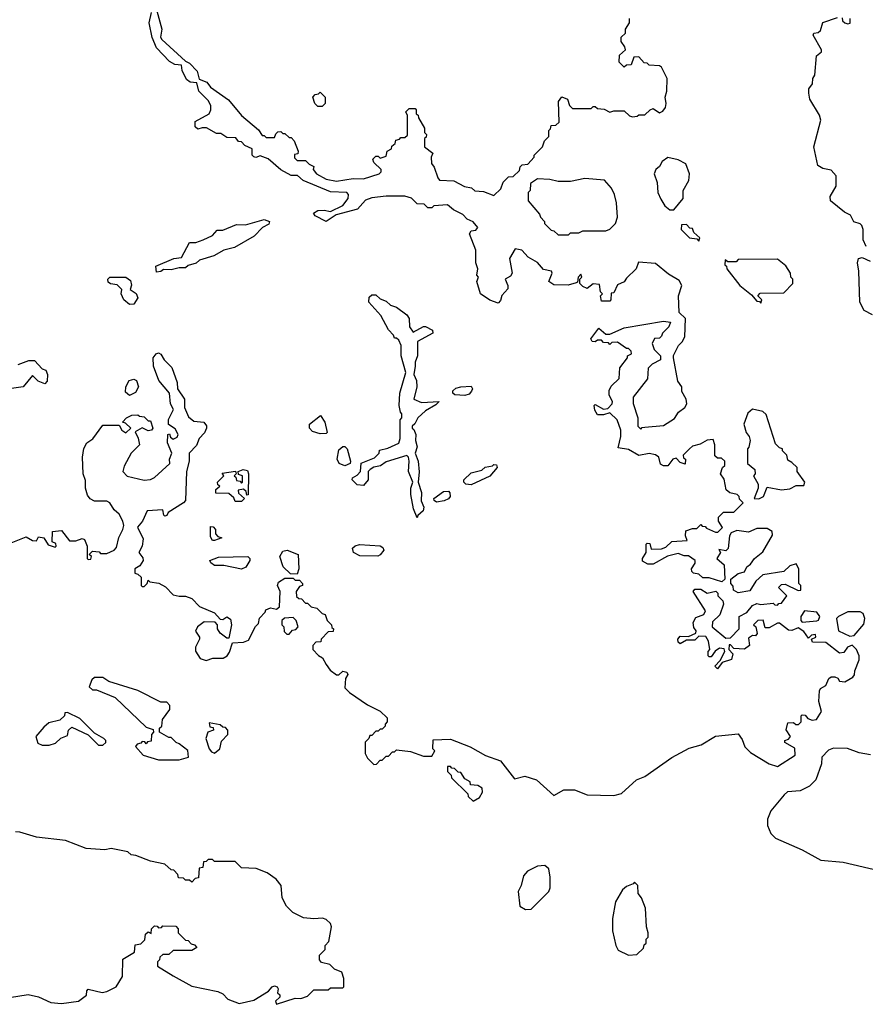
# Model space of a CAD drawing. Extents: x 2348354 to 2479840, y 460476 to 613653.
# Tile 85 of 256: x 2358414 to 2362499, y 544170 to 548930. Entities that reach past the tile are written whole.
import ezdxf

# ---------------------------------------------------------------- set-up
doc = ezdxf.new("R2010")
doc.units = 0

msp = doc.modelspace()

# ---------------------------------------------------------------- linework, layer by layer
at = {"layer": '0CON05XD'}
for points in [[(2359071.1, 548991.1), (2359100, 548885), (2359094.2, 548845), (2359100, 548835), (2359215, 548730), (2359235, 548720), (2359270.7, 548680.7), (2359281.7, 548641.7), (2359318, 548628), (2359335, 548603.3), (2359423, 548543), (2359485, 548467.5), (2359568.3, 548398.3), (2359585, 548370), (2359595, 548370), (2359605, 548360), (2359645, 548360), (2359651.7, 548378.3), (2359661.7, 548388.3), (2359675, 548390), (2359685, 548380), (2359695, 548380), (2359715, 548360), (2359725, 548360), (2359740, 548345), (2359760, 548295), (2359758.3, 548281.7), (2359741.7, 548278.3), (2359741.7, 548261.7), (2359755, 548250), (2359795, 548250), (2359811.7, 548231.7), (2359835, 548220), (2359832.5, 548205), (2359847.5, 548185), (2359895, 548158.8), (2359945, 548148.8), (2360025, 548162.9), (2360075, 548160), (2360150, 548185), (2360160, 548195), (2360160, 548205), (2360125, 548240), (2360120, 548255), (2360135, 548270), (2360145, 548270), (2360155, 548260), (2360185, 548270), (2360190, 548295), (2360210, 548305), (2360211.7, 548318.3), (2360228.3, 548331.7), (2360231.7, 548348.3), (2360248.3, 548351.7), (2360255, 548360), (2360275, 548360), (2360288.3, 548371.7), (2360287.5, 548467.5), (2360280, 548485), (2360295, 548500), (2360325, 548500), (2360330, 548495), (2360330, 548475), (2360338.3, 548468.3), (2360340, 548455), (2360370, 548405), (2360370, 548385), (2360380, 548375), (2360378.3, 548361.7), (2360370, 548355), (2360370, 548315), (2360410, 548285), (2360402.5, 548265), (2360403.3, 548235), (2360417, 548217), (2360433.8, 548165), (2360442.5, 548155), (2360511.7, 548151.7), (2360563, 548123), (2360597, 548117), (2360613, 548103), (2360655, 548100), (2360705, 548080), (2360738.3, 548111.7), (2360750, 548145), (2360775, 548170), (2360798.3, 548171.7), (2360828.3, 548201.7), (2360831.7, 548218.3), (2360841.7, 548228.3), (2360868.3, 548231.7), (2360900, 548265), (2360900, 548275), (2360940, 548315), (2360950, 548345), (2360970, 548365), (2360970, 548395), (2360978.3, 548401.7), (2360981.7, 548418.3), (2361005, 548420), (2361020, 548435), (2361017.5, 548535), (2361033, 548557), (2361060, 548545), (2361070, 548515), (2361085, 548500), (2361175, 548500), (2361185, 548510), (2361195, 548510), (2361205, 548500), (2361237, 548497), (2361265, 548482.5), (2361285, 548490), (2361335, 548490), (2361360, 548465), (2361375, 548460), (2361397, 548463), (2361405, 548470), (2361435, 548470), (2361460, 548495), (2361475, 548500), (2361505, 548480), (2361521.7, 548488.3), (2361533.3, 548505), (2361536.7, 548525), (2361532.5, 548555), (2361540, 548585), (2361542.5, 548645), (2361515, 548700), (2361505, 548707.5), (2361455, 548710), (2361445, 548720), (2361431.7, 548721.7), (2361405, 548750), (2361381.7, 548748.3), (2361368.3, 548711.7), (2361345, 548710), (2361335, 548700), (2361310, 548725), (2361311.7, 548758.3), (2361340, 548785), (2361338.3, 548798.3), (2361320, 548825), (2361320, 548845), (2361340, 548865), (2361340, 548885), (2361360, 548915), (2361360, 548935)], [(2361648, 545408), (2361705.6, 545424.4), (2361775, 545466.7), (2361885, 545477.5), (2361905, 545450), (2361917.5, 545415), (2361945, 545387.5), (2362035, 545332.5), (2362075, 545320), (2362160, 545375), (2362158.3, 545408.3), (2362110, 545435), (2362110, 545445), (2362128.3, 545451.7), (2362137.5, 545465), (2362117, 545497), (2362125, 545530), (2362151.7, 545531.7), (2362163, 545523), (2362177, 545523), (2362190, 545535), (2362190, 545565), (2362195, 545570), (2362208.3, 545568.3), (2362221.7, 545551.7), (2362243, 545543), (2362263, 545547), (2362287.5, 545585), (2362274.1, 545634.1), (2362277.5, 545685), (2362283.6, 545696.4), (2362309.3, 545710.7), (2362322.5, 545745), (2362335, 545753.3), (2362353, 545753), (2362366.4, 545746.4), (2362375, 545732.5), (2362400.7, 545729.3), (2362438.8, 545751.2), (2362447, 545763), (2362448.3, 545781.7), (2362470, 545835), (2362470, 545855), (2362457.5, 545885), (2362436.1, 545906.1), (2362413.6, 545896.4), (2362395, 545870), (2362375, 545867.5), (2362309.5, 545919.5), (2362245, 545920), (2362240, 545935), (2362260, 545945), (2362258.3, 545958.3), (2362240, 545955), (2362225, 545940), (2362201.7, 545971.7), (2362175, 545990), (2362145, 545977.5), (2362128.3, 545978.3), (2362085, 546012.5), (2362075, 546012.5), (2362035, 545990), (2362015, 545990), (2362006.4, 546026.4), (2361980, 546025), (2361960, 546005), (2361970, 545995), (2361977, 545963), (2361968.3, 545951.7), (2361955, 545952.5), (2361935, 545940), (2361940, 545905), (2361915, 545887.5), (2361865, 545890), (2361848.3, 545908.3), (2361841.7, 545908.3), (2361840, 545885), (2361860, 545865), (2361853.6, 545836.4), (2361807.5, 545822.5), (2361785, 545792.5), (2361772.5, 545805), (2361798.3, 545831.7), (2361820, 545875), (2361818.3, 545888.3), (2361795, 545892.5), (2361773.3, 545876.7), (2361755, 545850), (2361745, 545850), (2361740, 545855), (2361740, 545875), (2361747.5, 545885), (2361742.5, 545925), (2361728.3, 545948.3), (2361695, 545950), (2361675, 545930), (2361635, 545930), (2361605, 545912.5), (2361595, 545920), (2361593.3, 545935), (2361605, 545950), (2361645, 545947.5), (2361680, 545965), (2361682.5, 545975), (2361671.2, 545991.2), (2361667.5, 546015), (2361680.7, 546039.3), (2361720, 546055), (2361727, 546073), (2361667.5, 546165), (2361675, 546177.5), (2361705, 546177.5), (2361735, 546157.5), (2361777, 546167), (2361787, 546157), (2361787.5, 546145), (2361811.2, 546121.2), (2361813.8, 546105), (2361797, 546053), (2361761.7, 546018.3), (2361760, 545995), (2361825, 545940), (2361848.3, 545941.7), (2361890, 545985), (2361890, 546045), (2361926.4, 546063.6), (2361955, 546097.5), (2361975, 546107.5), (2361995, 546103.3), (2362055, 546110), (2362061.7, 546101.7), (2362075, 546100), (2362081.7, 546108.3), (2362095, 546110), (2362120, 546145), (2362080, 546185), (2362095, 546200), (2362111.7, 546201.7), (2362175, 546170), (2362188.3, 546171.7), (2362187.5, 546195), (2362177.5, 546205), (2362177.5, 546275), (2362165, 546300), (2362135, 546290), (2362105, 546262.5), (2362005, 546246.2), (2361970, 546215), (2361941.2, 546168.8), (2361885, 546160), (2361862.5, 546172.5), (2361861.7, 546191.7), (2361850, 546205), (2361850, 546225), (2361885, 546252.5), (2361915, 546260), (2361927.5, 546285), (2361945, 546297.5), (2361963.3, 546325), (2362005, 546357.5), (2362051.7, 546438.3), (2362050, 546455), (2362025, 546470), (2361975, 546470), (2361935, 546453.3), (2361879.3, 546460.7), (2361850.7, 546449.3), (2361842.5, 546435), (2361836.1, 546373.9), (2361825, 546362.5), (2361791.7, 546368.3), (2361800, 546355), (2361782.5, 546325), (2361817.5, 546295), (2361820, 546225), (2361807, 546213), (2361745, 546232.5), (2361715, 546232.5), (2361695, 546250), (2361670, 546255), (2361661.7, 546261.7), (2361660, 546275), (2361677, 546303), (2361676.7, 546315), (2361645, 546337.5), (2361625, 546337.5), (2361595, 546350), (2361543, 546337), (2361475, 546297.5), (2361448.3, 546298.3), (2361423, 546313), (2361422.5, 546325), (2361440, 546355), (2361440, 546395), (2361445, 546400), (2361458.3, 546398.3), (2361465, 546370), (2361515, 546372.5), (2361535, 546380), (2361565, 546407.5), (2361638.3, 546411.7), (2361630, 546435), (2361631.7, 546458.3), (2361665, 546470), (2361685, 546470), (2361705, 546490), (2361711.7, 546481.7), (2361725, 546480), (2361731.7, 546471.7), (2361775, 546452.5), (2361787, 546453), (2361810, 546475), (2361790, 546505), (2361790, 546525), (2361815, 546550), (2361865, 546550), (2361910, 546595), (2361891.7, 546611.7), (2361890, 546625), (2361880, 546635), (2361845, 546642.5), (2361826.4, 546656.4), (2361818, 546708), (2361800, 546735), (2361810, 546765), (2361820, 546775), (2361820, 546795), (2361805, 546810), (2361785, 546810), (2361771.7, 546821.7), (2361772.5, 546875), (2361765, 546900), (2361735, 546897.5), (2361701.7, 546878.3), (2361665, 546867.5), (2361650, 546855), (2361620, 546825), (2361621.7, 546811.7), (2361630, 546805), (2361628.3, 546781.7), (2361605, 546790), (2361585, 546810), (2361570, 546805), (2361545, 546772.5), (2361525, 546772.5), (2361510.7, 546780.7), (2361502.5, 546815), (2361486.4, 546826.4), (2361455, 546832.5), (2361405, 546822.5), (2361355, 546852.5), (2361305, 546860), (2361317.5, 546915), (2361317.5, 546945), (2361300, 546995), (2361265, 547030), (2361235, 547020), (2361205, 547020), (2361193, 547043), (2361190, 547065), (2361195, 547070), (2361235, 547047.5), (2361255, 547050), (2361277, 547073), (2361277.5, 547085), (2361262.5, 547115), (2361262.5, 547137.5), (2361271.7, 547158.3), (2361310, 547195), (2361313, 547247), (2361350, 547295), (2361350, 547305), (2361370, 547315), (2361368.3, 547328.3), (2361355, 547340), (2361345, 547340), (2361301.7, 547371.7), (2361275, 547370), (2361265, 547360), (2361258.3, 547368.3), (2361235, 547370), (2361225, 547380), (2361205, 547380), (2361195, 547372.5), (2361180, 547375), (2361173, 547387), (2361211.7, 547438.3), (2361245, 547410), (2361265, 547410), (2361335, 547440), (2361525, 547472.5), (2361558.3, 547468.3), (2361550, 547445), (2361520, 547415), (2361515, 547400), (2361505, 547390), (2361481.7, 547388.3), (2361470, 547365), (2361480, 547335), (2361510, 547305), (2361510, 547285), (2361470, 547265), (2361450, 547245), (2361447, 547193), (2361377.5, 547105), (2361377.5, 547075), (2361400, 547005), (2361400, 546965), (2361415, 546950), (2361421.7, 546958.3), (2361435, 546960), (2361525, 546967.5), (2361577.7, 547002.3), (2361597, 547033), (2361627.5, 547055), (2361636.4, 547073.6), (2361633.3, 547095), (2361613, 547133), (2361612.5, 547155), (2361593, 547183), (2361572.5, 547295), (2361573, 547307), (2361597.5, 547355), (2361615, 547372.5), (2361627, 547397), (2361630, 547485), (2361600, 547515), (2361596.7, 547595), (2361613.3, 547645), (2361599.5, 547669.5), (2361549.3, 547699.3), (2361485, 547751.4), (2361403, 547757), (2361392.5, 547725), (2361345, 547680), (2361335, 547662.5), (2361301.7, 547648.3), (2361285, 547610), (2361271.7, 547608.3), (2361270, 547575), (2361265, 547570), (2361225, 547570), (2361220, 547595), (2361230, 547605), (2361220, 547615), (2361215, 547650), (2361185, 547652.5), (2361155, 547630), (2361135, 547640), (2361120, 547655), (2361120, 547675), (2361130, 547685), (2361125, 547700), (2361112.5, 547685), (2361108.3, 547661.7), (2361101.7, 547658.3), (2361063, 547647), (2360995, 547647.5), (2360970, 547665), (2360986.1, 547703.9), (2360982.5, 547715), (2360945, 547722.5), (2360916.4, 547756.4), (2360871.2, 547781.2), (2360840, 547815), (2360807, 547823), (2360780, 547775), (2360792.5, 547705), (2360785, 547690), (2360760, 547675), (2360772.5, 547645), (2360771.7, 547628.3), (2360742.7, 547597.3), (2360737, 547573), (2360725, 547560), (2360685, 547573.8), (2360640, 547605), (2360622.5, 547665), (2360630, 547685), (2360622.5, 547695), (2360626.7, 547725), (2360617.5, 547755), (2360617.5, 547815), (2360587.5, 547895), (2360595, 547910), (2360617.5, 547912.5), (2360627.5, 547925), (2360605, 547952.5), (2360576.2, 547966.2), (2360555, 547988.8), (2360510.5, 548010.5), (2360480, 548035), (2360415, 548030), (2360405, 548020), (2360385, 548020), (2360368.3, 548038.3), (2360335, 548040), (2360307, 548067), (2360275, 548076.2), (2360185, 548076.2), (2360115, 548068.8), (2360085, 548057.1), (2360045.4, 548014.6), (2359943, 547987), (2359895, 547953.8), (2359841.2, 547981.2), (2359833.3, 547995), (2359855, 548008), (2359885, 548009.2), (2359915, 548002), (2359975, 548031.5), (2360000.9, 548065), (2360002.2, 548085), (2359995, 548094.3), (2359915, 548098.5), (2359782.9, 548152.9), (2359756.7, 548176.7), (2359725, 548177.1), (2359675, 548203.8), (2359615, 548256.7), (2359575, 548272.5), (2359555, 548263.3), (2359545, 548267.5), (2359537.5, 548275), (2359537.5, 548305), (2359501.7, 548321.7), (2359485, 548340), (2359471.7, 548341.7), (2359458.3, 548358.3), (2359415, 548360), (2359385, 548380), (2359365, 548380), (2359316.4, 548406.4), (2359295, 548407.5), (2359275, 548400), (2359261.7, 548411.7), (2359261.7, 548438.3), (2359330, 548475), (2359337.5, 548495), (2359336.7, 548515), (2359325, 548540), (2359280, 548585), (2359270, 548625), (2359237.7, 548627.7), (2359220.5, 548640.5), (2359198.8, 548685), (2359195, 548710), (2359162.7, 548712.7), (2359138.1, 548728.1), (2359074.4, 548794.4), (2359054.5, 548844.5), (2359040, 548915), (2359050, 548965)], [(2362503.4, 547833.4), (2362489.2, 547865), (2362489.2, 547915), (2362483.3, 547935), (2362475, 547943.3), (2362443.3, 547953.3), (2362427.5, 547985), (2362399.3, 547999.3), (2362331.2, 548055), (2362330, 548075), (2362358, 548125), (2362358.8, 548175), (2362335, 548203.3), (2362295, 548210.8), (2362270, 548225), (2362251.4, 548315), (2362284.4, 548445), (2362278.7, 548468.7), (2362231.9, 548545), (2362225.9, 548574.1), (2362226.2, 548595), (2362245, 548620), (2362246.7, 548645), (2362255, 548662.5), (2362264, 548755), (2362287.5, 548775), (2362287.5, 548785), (2362247.5, 548855), (2362250, 548865), (2362271.7, 548868.3), (2362283, 548877), (2362293.9, 548916.1), (2362365, 548940)], [(2362388.3, 548938.3), (2362390, 548925), (2362400, 548915), (2362415, 548910), (2362426.4, 548913.6), (2362426.4, 548936.4)], [(2359875, 548510), (2359855, 548510), (2359840, 548525), (2359830, 548555), (2359841.7, 548568.3), (2359858.3, 548571.7), (2359865, 548580), (2359890, 548555), (2359890, 548525), (2359875, 548510)], [(2361575, 548010), (2361620, 548065), (2361620, 548105), (2361647, 548153), (2361650, 548185), (2361633, 548233), (2361595, 548253.3), (2361545, 548263.3), (2361517.5, 548245), (2361505, 548220), (2361487.5, 548205), (2361480, 548185), (2361493, 548143), (2361497.5, 548095), (2361511.7, 548061.7), (2361530.7, 548030.7), (2361555, 548010), (2361575, 548010)], [(2361065, 547890), (2361075, 547900), (2361115, 547900), (2361135, 547910), (2361245, 547910), (2361265, 547917.5), (2361292.5, 547945), (2361302.5, 547975), (2361297.5, 548045), (2361287.5, 548085), (2361272.5, 548115), (2361240, 548155), (2361145, 548162.5), (2361075, 548147.5), (2361015, 548147.5), (2360975, 548157.5), (2360915, 548160), (2360881.7, 548138.3), (2360880, 548105), (2360870, 548095), (2360870, 548055), (2360925, 547990), (2360930, 547975), (2360950, 547955), (2360950, 547945), (2360981.7, 547911.7), (2360995, 547910), (2361015, 547890), (2361065, 547890)], [(2359075, 547710), (2359071.7, 547738.3), (2359158.8, 547775), (2359195, 547780), (2359235, 547852.5), (2359265, 547853.3), (2359300, 547865), (2359345, 547887.5), (2359368.3, 547911.7), (2359395, 547912.5), (2359460.7, 547939.3), (2359505, 547937.5), (2359595, 547963.8), (2359620, 547955), (2359618, 547942), (2359587.5, 547925), (2359546.4, 547883.6), (2359451.7, 547828.3), (2359400, 547815), (2359351.7, 547788.3), (2359283, 547767), (2359267, 547753), (2359228.3, 547741.7), (2359215, 547730), (2359185, 547730), (2359145, 547720), (2359108.3, 547721.7), (2359095, 547712.5), (2359075, 547710)], [(2361695, 547860), (2361700, 547875), (2361671.7, 547901.7), (2361665, 547920), (2361651.7, 547921.7), (2361635, 547940), (2361611.7, 547938.3), (2361610, 547915), (2361650, 547875), (2361685, 547870), (2361695, 547860)], [(2361995, 547560), (2362000, 547575), (2361980, 547595), (2361991.7, 547608.3), (2362105, 547610), (2362150, 547655), (2362150, 547675), (2362140, 547685), (2362137.5, 547705), (2362115, 547740), (2362075, 547772.5), (2361885, 547770), (2361875, 547760), (2361835, 547760), (2361821.7, 547768.3), (2361820, 547745), (2361828.3, 547738.3), (2361830, 547725), (2361892.5, 547645), (2361950, 547600), (2361975, 547570), (2361988.3, 547568.3), (2361995, 547560)], [(2362535, 547502.5), (2362494.2, 547524.2), (2362472.4, 547565), (2362467.6, 547715), (2362461.2, 547755), (2362466.2, 547775), (2362485, 547780), (2362522.7, 547762.7)], [(2358943.7, 547553.7), (2358917.5, 547575), (2358903.3, 547605), (2358907.5, 547625), (2358885, 547647.5), (2358853, 547653), (2358841.7, 547661.7), (2358840, 547675), (2358850, 547685), (2358925.9, 547685.9), (2358949.4, 547669.4), (2358954.1, 547645.9), (2358947.5, 547625), (2358976.8, 547606.8), (2358984.4, 547585), (2358965, 547554), (2358943.7, 547553.7)], [(2360335, 546522.5), (2360315.8, 546565.8), (2360302.9, 546635), (2360304.2, 546665), (2360314, 546695), (2360292, 546745), (2360296.2, 546795), (2360292.5, 546815), (2360285, 546822.5), (2360185, 546792.5), (2360157, 546773), (2360125, 546766.7), (2360107.5, 546755), (2360097.5, 546745), (2360096.7, 546705), (2360075, 546678.8), (2360045, 546682), (2360020, 546705), (2360022.5, 546715), (2360045, 546727.5), (2360060, 546745), (2360063.6, 546786.4), (2360128.3, 546811.7), (2360150, 546835), (2360151.7, 546848.3), (2360191.7, 546858.3), (2360245, 546882.5), (2360252.5, 546905), (2360252.5, 546995), (2360260, 547005), (2360260, 547025), (2360253, 547033), (2360247.5, 547065), (2360250, 547125), (2360280, 547225), (2360257.5, 547305), (2360257.5, 547355), (2360245, 547380), (2360235, 547390), (2360225, 547390), (2360220, 547405), (2360195, 547430), (2360159.3, 547499.3), (2360100, 547565), (2360101.7, 547588.3), (2360115, 547600), (2360135, 547600), (2360155, 547580), (2360185, 547570), (2360205, 547550), (2360235, 547540), (2360285, 547503.3), (2360296.1, 547486.1), (2360297.5, 547445), (2360315, 547420), (2360365, 547447.5), (2360375, 547447.5), (2360408.3, 547428.3), (2360410, 547415), (2360336.4, 547373.6), (2360336, 547305), (2360323.8, 547275), (2360324, 547255), (2360318, 547215), (2360330.6, 547185), (2360332.2, 547155), (2360317.5, 547095), (2360355, 547080), (2360440, 547085), (2360425, 547067.5), (2360375, 547038.8), (2360337.5, 547005), (2360323.3, 546976.7), (2360310, 546965), (2360310, 546955), (2360318.8, 546948.8), (2360328, 546925), (2360326, 546895), (2360334.3, 546865), (2360323.8, 546835), (2360339.4, 546795), (2360344.4, 546744.4), (2360338.6, 546695), (2360354.5, 546645), (2360353.3, 546603.3), (2360367, 546573), (2360364, 546555), (2360337, 546533), (2360335, 546522.5)], [(2358365, 546397.5), (2358445, 546430), (2358475, 546412.5), (2358495, 546410), (2358505, 546430), (2358530, 546425), (2358551.7, 546391.7), (2358585, 546380), (2358590, 546385), (2358588.3, 546398.3), (2358570, 546405), (2358572.5, 546455), (2358615, 546460), (2358655, 546410), (2358685, 546410), (2358715, 546422.5), (2358726.4, 546416.4), (2358740, 546385), (2358740, 546325), (2358745, 546320), (2358758.3, 546321.7), (2358760, 546335), (2358750, 546345), (2358765, 546360), (2358797, 546357), (2358805, 546350), (2358835, 546350), (2358870, 546365), (2358881.7, 546378.3), (2358893, 546427), (2358912.5, 546465), (2358917.5, 546485), (2358912.5, 546505), (2358895, 546540), (2358870.7, 546560.7), (2358850, 546595), (2358835, 546602.5), (2358775, 546602.5), (2358753.6, 546613.6), (2358741.7, 546631.7), (2358732.5, 546665), (2358731.7, 546701.7), (2358720, 546735), (2358717.5, 546815), (2358723.6, 546856.4), (2358737.5, 546885), (2358766.4, 546903.6), (2358815, 546970), (2358895, 546970), (2358907.5, 546945), (2358927, 546933), (2358950, 546955), (2358925, 546980), (2358910, 546985), (2358930, 547005), (2358955, 547017.5), (2358985, 547020), (2358993, 547013), (2359015, 547010), (2359035, 546990), (2359045, 546990), (2359057.5, 546955), (2359050, 546945), (2359035, 546942.5), (2359005, 546957.5), (2358971.7, 546938.3), (2358987, 546907), (2358992.5, 546875), (2358952.5, 546835), (2358918.3, 546771.7), (2358912.5, 546745), (2358933, 546723), (2359015, 546703.3), (2359045, 546707.5), (2359065, 546717.5), (2359140, 546785), (2359137.5, 546805), (2359148.8, 546835), (2359127.5, 546885), (2359130, 546925), (2359138.3, 546928.3), (2359141.7, 546911.7), (2359155, 546902.5), (2359175, 546912.5), (2359180, 546925), (2359165, 546952.5), (2359133, 546973), (2359133, 546997), (2359156.7, 547045), (2359142.5, 547072.5), (2359137.5, 547125), (2359085.7, 547185.7), (2359060, 547255), (2359058.8, 547295), (2359073.8, 547315), (2359085, 547318.8), (2359095, 547313.3), (2359111.2, 547285), (2359148.5, 547248.5), (2359173.9, 547176.1), (2359176.7, 547145), (2359210, 547095), (2359210, 547055), (2359229.5, 547009.5), (2359255, 546988.8), (2359303.8, 546983.8), (2359316, 546966), (2359316.2, 546955), (2359306.9, 546933.1), (2359281.2, 546905), (2359268.3, 546871.7), (2359232, 546835), (2359232, 546795), (2359220, 546745), (2359214.2, 546605.8), (2359205, 546593.8), (2359131.7, 546548.3), (2359125, 546532.5), (2359115, 546530), (2359110, 546535), (2359105, 546560), (2359030, 546555), (2359007.5, 546505), (2358983.3, 546476.7), (2359010.7, 546420.7), (2359006.2, 546385), (2358990, 546355), (2359008.3, 546328.3), (2359010, 546315), (2358995, 546290), (2358970, 546275), (2358970, 546255), (2358985, 546250), (2359000, 546235), (2359000, 546195), (2359005, 546190), (2359015, 546190), (2359030, 546205), (2359035, 546220), (2359042.5, 546212.5), (2359086.4, 546206.4), (2359118.3, 546188.3), (2359155, 546150), (2359185, 546142.5), (2359215, 546143.3), (2359245, 546131.2), (2359283, 546093), (2359355, 546062.5), (2359381.7, 546031.7), (2359395, 546030), (2359415, 546042.5), (2359431.7, 546031.7), (2359436.7, 546005), (2359425, 545940), (2359415, 545940), (2359382.5, 545965), (2359370, 545985), (2359370, 546005), (2359357.5, 546017.5), (2359305, 546018.8), (2359272.5, 545995), (2359263.6, 545973.6), (2359282.5, 545945), (2359282.5, 545935), (2359263, 545897), (2359263, 545877), (2359285, 545842.5), (2359315, 545832.5), (2359347, 545843), (2359397.3, 545842.7), (2359415.7, 545854.3), (2359428.3, 545871.7), (2359442.5, 545917.5), (2359495, 545920), (2359519.3, 545930.7), (2359553, 545997), (2359568.3, 546011.7), (2359573, 546037), (2359600, 546065), (2359603.6, 546076.4), (2359625, 546087.5), (2359655, 546080), (2359668.3, 546091.7), (2359672.5, 546165), (2359660, 546195), (2359665, 546210), (2359695, 546230), (2359735, 546230), (2359745, 546220), (2359765, 546220), (2359780, 546205), (2359780, 546195), (2359765, 546190), (2359750, 546165), (2359751.7, 546141.7), (2359761.7, 546131.7), (2359775, 546130), (2359795, 546110), (2359805, 546110), (2359821.7, 546091.7), (2359850, 546085), (2359875, 546060), (2359890, 546055), (2359900, 546025), (2359920, 546005), (2359921.7, 545991.7), (2359930, 545985), (2359928.3, 545971.7), (2359905, 545970), (2359870, 545935), (2359868.3, 545921.7), (2359845, 545920), (2359830, 545905), (2359830, 545885), (2359857, 545857), (2359877.5, 545845), (2359895, 545812.5), (2359913.8, 545785), (2359945, 545763.3), (2359955, 545762.5), (2359975, 545780), (2359995, 545776.2), (2359998.8, 545765), (2359987.5, 545745), (2359985, 545700), (2360007, 545677), (2360095, 545617.5), (2360155, 545587.5), (2360190, 545555), (2360190, 545535), (2360180, 545525), (2360180, 545515), (2360165, 545500), (2360155, 545500), (2360145, 545490), (2360135, 545490), (2360115, 545470), (2360105, 545470), (2360100, 545455), (2360083, 545437), (2360083, 545383), (2360095, 545360), (2360125, 545330), (2360138.3, 545331.7), (2360155, 545350), (2360165, 545350), (2360185, 545370), (2360195, 545370), (2360215, 545390), (2360225, 545390), (2360235, 545400), (2360301.7, 545391.7), (2360365, 545370), (2360405, 545370), (2360420, 545395), (2360410, 545405), (2360411.7, 545448.3), (2360495, 545452.5), (2360590, 545415), (2360665, 545372.5), (2360737, 545347), (2360805, 545260), (2360855, 545272.5), (2360910, 545255), (2360995, 545180), (2361043, 545207), (2361095, 545207.5), (2361155, 545182.5), (2361285, 545178.8), (2361320.7, 545189.3), (2361394.2, 545255.8), (2361435, 545271.2), (2361565, 545363.8), (2361648, 545408)], [(2358407, 547263), (2358458.3, 547281.7), (2358485, 547282.5), (2358521.7, 547241.7), (2358540, 547235), (2358547.5, 547215), (2358547, 547183), (2358535, 547170), (2358503, 547183), (2358475, 547210), (2358430, 547155), (2358375, 547146.7)], [(2358945, 547112.5), (2358925, 547130), (2358926.7, 547155), (2358942.5, 547185), (2358965, 547192.5), (2358977.5, 547185), (2358987.5, 547155), (2358973, 547127), (2358945, 547112.5)], [(2360565, 547112.5), (2360516.1, 547116.1), (2360506.7, 547125), (2360506.7, 547135), (2360521.7, 547148.3), (2360545, 547155.8), (2360595, 547158.8), (2360601.2, 547145), (2360596.2, 547133.8), (2360585, 547120), (2360565, 547112.5)], [(2361985, 546613.3), (2362007.5, 546625), (2362025, 546670), (2362095, 546656.7), (2362135, 546662.5), (2362165, 546677.5), (2362201.7, 546678.3), (2362207.5, 546695), (2362170, 546745), (2362170, 546765), (2362145, 546790), (2362125, 546800), (2362120, 546825), (2362100, 546845), (2362100, 546855), (2362085, 546860), (2362065, 546880), (2362020.7, 547020.7), (2362005, 547036.2), (2361955, 547047.5), (2361931.7, 547028.3), (2361913.3, 546975), (2361923.3, 546935), (2361937.5, 546915), (2361942.5, 546895), (2361937, 546863), (2361930, 546855), (2361930, 546785), (2361966.1, 546756.1), (2361967.5, 546735), (2361960, 546725), (2361982.5, 546685), (2361982.5, 546665), (2361962.5, 546615), (2361985, 546613.3)], [(2359865, 546927.5), (2359829.3, 546939.3), (2359813.3, 546955), (2359813.3, 546975), (2359867, 547017), (2359887.5, 546985), (2359900, 546935), (2359895, 546930), (2359865, 546927.5)], [(2359985, 546773.3), (2359957.5, 546785), (2359947.5, 546805), (2359955, 546850), (2359975, 546866.7), (2359985, 546866.7), (2359996.2, 546855), (2360012.5, 546795), (2360010, 546785), (2359985, 546773.3)], [(2359485, 546600), (2359455, 546600), (2359448.3, 546618.3), (2359425, 546640), (2359361.7, 546641.7), (2359361.7, 546658.3), (2359380, 546675), (2359371.7, 546681.7), (2359370, 546695), (2359400, 546725), (2359391.7, 546738.3), (2359457, 546747), (2359460, 546735), (2359450, 546725), (2359458.3, 546718.3), (2359461.7, 546701.7), (2359478.3, 546698.3), (2359485, 546690), (2359490, 546695), (2359490, 546725), (2359471.7, 546731.7), (2359470, 546745), (2359494.2, 546755.8), (2359515, 546750), (2359520, 546735), (2359517, 546633), (2359511.7, 546631.7), (2359508.3, 546648.3), (2359495, 546660), (2359470, 546655), (2359471.7, 546641.7), (2359500, 546615), (2359485, 546600)], [(2360595, 546681.2), (2360570, 546685), (2360560, 546695), (2360560, 546705), (2360595, 546740), (2360647, 546753), (2360663, 546767), (2360697.5, 546772.5), (2360705, 546780), (2360718.3, 546778.3), (2360720, 546765), (2360685, 546723.3), (2360595, 546681.2)], [(2360427.9, 546597.9), (2360416, 546605), (2360414.2, 546615), (2360461.7, 546648.3), (2360485, 546651.2), (2360492.5, 546642.5), (2360494.2, 546625), (2360485, 546612.9), (2360465, 546604.4), (2360427.9, 546597.9)], [(2359355, 546412.5), (2359345, 546412.5), (2359335, 546430), (2359335, 546480), (2359348.3, 546478.3), (2359360, 546465), (2359360, 546445), (2359371.7, 546431.7), (2359390, 546425), (2359355, 546412.5)], [(2359755, 546250), (2359721.7, 546251.7), (2359687.5, 546285), (2359671.2, 546335), (2359685, 546360), (2359705.8, 546365.8), (2359760, 546345), (2359762.5, 546275), (2359755, 546250)], [(2360143.6, 546336.4), (2360057.3, 546337.3), (2360026.7, 546355), (2360022.5, 546375), (2360034.1, 546385.9), (2360055, 546392.5), (2360156.1, 546386.1), (2360168.3, 546378.3), (2360172.5, 546365), (2360155, 546343.3), (2360143.6, 546336.4)], [(2359485, 546273.3), (2359400.7, 546290.7), (2359355, 546292), (2359336.7, 546305), (2359332.5, 546315), (2359375, 546331.4), (2359515.5, 546335.5), (2359526.2, 546325), (2359526.2, 546315), (2359505.9, 546284.1), (2359485, 546273.3)], [(2362195, 546017.5), (2362265, 546023.3), (2362273.3, 546026.7), (2362280, 546045), (2362265, 546066.2), (2362205, 546072.5), (2362187.5, 546045), (2362187.5, 546025), (2362195, 546017.5)], [(2362425, 545950), (2362445, 545952.5), (2362491.7, 546008.3), (2362497.5, 546035), (2362489.3, 546059.3), (2362475, 546066.7), (2362415, 546067.5), (2362370, 546045), (2362360, 546035), (2362370, 545975), (2362425, 545950)], [(2359715, 545960), (2359731.7, 545978.3), (2359748.3, 545981.7), (2359760, 545995), (2359750, 546025), (2359735, 546040), (2359693, 546037), (2359680, 546025), (2359680, 546005), (2359690, 545995), (2359691.7, 545971.7), (2359705, 545960), (2359715, 545960)], [(2359185, 545352.5), (2359230, 545365), (2359226.7, 545396.7), (2359185, 545430), (2359170, 545435), (2359145, 545460), (2359135, 545460), (2359090, 545485), (2359090, 545505), (2359100, 545515), (2359103, 545547), (2359140, 545595), (2359140, 545615), (2359125, 545630), (2359095, 545630), (2358985, 545687.5), (2358845, 545730), (2358815, 545750), (2358775, 545750), (2358761.7, 545738.3), (2358750, 545705), (2358765, 545690), (2358785, 545690), (2358875, 545652.5), (2359025, 545510), (2359058.3, 545498.3), (2359060, 545485), (2359050, 545475), (2359048.3, 545441.7), (2359031.7, 545438.3), (2359025, 545430), (2359018.3, 545438.3), (2359005, 545440), (2358998.3, 545431.7), (2358981.7, 545428.3), (2358973, 545417), (2359010, 545375), (2359085, 545352.5), (2359185, 545352.5)], [(2358815, 545422.5), (2358830, 545435), (2358830, 545445), (2358820, 545455), (2358775, 545480), (2358705, 545552.5), (2358645, 545580), (2358631.7, 545578.3), (2358630, 545565), (2358607, 545543), (2358555, 545530), (2358530, 545510), (2358492.5, 545465), (2358501.7, 545431.7), (2358522.5, 545422.5), (2358557, 545423), (2358587, 545433), (2358613, 545457), (2358645, 545470), (2358650, 545495), (2358665, 545510), (2358745, 545472.5), (2358795, 545423.3), (2358815, 545422.5)], [(2359355, 545384.3), (2359381.2, 545405), (2359388.3, 545441.7), (2359420, 545475), (2359420, 545495), (2359408.3, 545508.3), (2359395, 545510), (2359381.7, 545521.7), (2359330, 545530), (2359331.7, 545511.7), (2359348.3, 545508.3), (2359350, 545495), (2359323.6, 545486.4), (2359313.3, 545455), (2359330, 545405), (2359340, 545390), (2359355, 545384.3)], [(2362525, 545376.7), (2362470, 545385), (2362413, 545407), (2362345, 545407.5), (2362321.7, 545398.3), (2362290, 545365), (2362287, 545333), (2362260, 545255), (2362230, 545225), (2362185, 545202.5), (2362123, 545197), (2362107, 545183), (2362042.5, 545105), (2362027.5, 545065), (2362027.5, 545035), (2362042.5, 544995), (2362065, 544972.5), (2362195, 544916.7), (2362285, 544867.5), (2362393, 544857), (2362565, 544817.5)], [(2360605, 545152.5), (2360635, 545170), (2360650, 545195), (2360647.5, 545215), (2360627, 545227), (2360591.7, 545231.7), (2360590, 545245), (2360565, 545260), (2360545, 545290), (2360531.7, 545291.7), (2360515, 545310), (2360501.7, 545311.7), (2360495, 545320), (2360480, 545320), (2360480, 545295), (2360498.3, 545278.3), (2360500, 545265), (2360578.3, 545188.3), (2360580, 545175), (2360605, 545152.5)], [(2358325, 544196.2), (2358455, 544216.7), (2358505, 544206.7), (2358565, 544178.8), (2358615, 544174), (2358697.5, 544185), (2358736.2, 544213.8), (2358737.5, 544235), (2358745, 544242.5), (2358812.5, 544227.5), (2358835, 544232.5), (2358880, 544255), (2358910, 544305), (2358911.7, 544388.3), (2358968.3, 544421.7), (2358971.7, 544458.3), (2358998.3, 544461.7), (2359018.3, 544481.7), (2359021.7, 544508.3), (2359035, 544520), (2359048.3, 544511.7), (2359050, 544535), (2359065, 544550), (2359078.3, 544548.3), (2359085, 544540), (2359098.3, 544541.7), (2359105, 544550), (2359168.3, 544548.3), (2359180, 544535), (2359180, 544515), (2359215, 544480), (2359228.3, 544478.3), (2359241.7, 544461.7), (2359258.3, 544458.3), (2359270, 544445), (2359245, 544430), (2359155, 544430), (2359135, 544410), (2359105, 544410), (2359091.7, 544398.3), (2359090, 544385), (2359080, 544375), (2359080, 544355), (2359155, 544307.5), (2359245, 544257.5), (2359371.7, 544231.7), (2359395, 544220), (2359420, 544195), (2359475, 544174.2), (2359545, 544190), (2359616, 544234), (2359633.3, 544255), (2359645, 544260), (2359657.5, 544255), (2359662.5, 544245), (2359660, 544225), (2359670, 544215), (2359670, 544205), (2359650, 544185), (2359655, 544170), (2359745, 544200), (2359771.7, 544198.3), (2359805, 544210), (2359835, 544240), (2359905, 544240), (2359915, 544250), (2359975, 544250), (2359980, 544255), (2359980, 544295), (2359970, 544325), (2359935, 544340), (2359911.7, 544361.7), (2359871.7, 544371.7), (2359862.5, 544385), (2359861.7, 544408.3), (2359890, 544435), (2359890, 544455), (2359907, 544473), (2359920, 544545), (2359915, 544560), (2359895, 544580), (2359877, 544587), (2359835, 544582.5), (2359785, 544587.5), (2359733.9, 544613.9), (2359702.5, 544645), (2359682.5, 544685), (2359677.5, 544745), (2359652.5, 544775), (2359610, 544805), (2359557, 544827), (2359485, 544830), (2359455, 544860), (2359355, 544860), (2359345, 544870), (2359325, 544870), (2359315, 544860), (2359301.7, 544858.3), (2359298.3, 544831.7), (2359281.7, 544828.3), (2359278.3, 544781.7), (2359261.7, 544778.3), (2359245, 544760), (2359235, 544770), (2359215, 544770), (2359205, 544780), (2359181.7, 544781.7), (2359178.3, 544798.3), (2359158.3, 544818.3), (2359145, 544820), (2359115, 544847.5), (2359045, 544862.5), (2358975, 544890), (2358953, 544893), (2358937, 544907), (2358855, 544922.5), (2358825, 544917.5), (2358735, 544922.5), (2358635, 544962.5), (2358495, 544977.5), (2358415, 545002.5), (2358393.6, 545003.6)], [(2360858.3, 544628.3), (2360885, 544630), (2360970, 544715), (2360977, 544733), (2360977.5, 544785), (2360970, 544825), (2360951.7, 544841.7), (2360915, 544837.5), (2360867, 544813), (2360848.3, 544791.7), (2360837.5, 544745), (2360822.5, 544715), (2360830, 544645), (2360858.3, 544628.3)], [(2361355, 544407.5), (2361395, 544410), (2361428.3, 544441.7), (2361431.7, 544458.3), (2361440, 544465), (2361440, 544485), (2361450, 544495), (2361450, 544515), (2361442.5, 544545), (2361437.5, 544635), (2361417.5, 544685), (2361402.5, 544705), (2361400, 544745), (2361385, 544760), (2361378.3, 544751.7), (2361345, 544740), (2361327, 544723), (2361292.5, 544665), (2361277.5, 544585), (2361277.5, 544525), (2361293.6, 544453.6), (2361305, 544432.5), (2361355, 544407.5)]]:
    msp.add_lwpolyline(points, dxfattribs=at)

doc.saveas('drawing.dxf')
